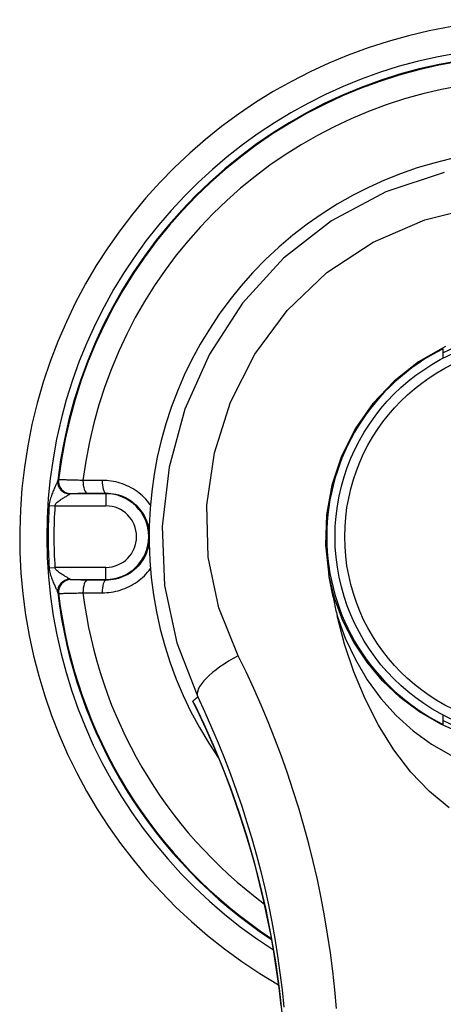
# Model space of a CAD drawing. Header units: inches. Extents: x 26 to 247, y 18 to 162.
# Tile 20 of 30: x 152.039 to 152.723, y 90.258 to 91.846. Entities that reach past the tile are written whole.
import ezdxf

# ---------------------------------------------------------------- set-up
doc = ezdxf.new("R2010")
doc.units = ezdxf.units.IN
doc.header["$MEASUREMENT"] = 0
doc.layers.add('Visible Edges(ANSI)', color=7, linetype='Continuous', lineweight=25)
doc.layers.add('Visible Tangent Edges(ANSI)', color=7, linetype='Continuous', lineweight=25)

msp = doc.modelspace()

# ---------------------------------------------------------------- linework, layer by layer
at = {"layer": 'Visible Edges(ANSI)'}
for p, q in [((152.7233, 91.3005), (152.7233, 91.3155)), ((152.7233, 90.7093), (152.7233, 90.7243))]:
    msp.add_line(p, q, dxfattribs=at)
at = {"layer": 'Visible Edges(ANSI)', "flags": 128}
for points in [[(152.727, 91.3193), (152.6833, 91.2944), (152.6439, 91.2634), (152.6095, 91.2271), (152.5809, 91.1864), (152.5588, 91.1423), (152.5432, 91.0956), (152.5346, 91.0474), (152.5329, 90.9987), (152.5382, 90.9504)], [(152.5382, 90.9504), (152.5387, 90.9477), (152.5392, 90.9449), (152.5397, 90.9422), (152.5403, 90.9394), (152.5408, 90.9367), (152.5413, 90.9339), (152.5419, 90.9312), (152.5424, 90.9284), (152.543, 90.9257), (152.5435, 90.9229), (152.5441, 90.9202), (152.5446, 90.9175), (152.5452, 90.9147), (152.5458, 90.912), (152.5464, 90.9092), (152.5469, 90.9065), (152.5475, 90.9037), (152.5481, 90.901), (152.5487, 90.8982), (152.5493, 90.8955), (152.55, 90.8928), (152.5506, 90.89), (152.5512, 90.8873), (152.5518, 90.8845)], [(152.7328, 90.5751), (152.701, 90.6012), (152.6711, 90.6324), (152.6435, 90.6683), (152.6185, 90.7083), (152.5969, 90.7505), (152.5788, 90.7942), (152.5638, 90.8389), (152.5518, 90.8845)], [(152.3208, 90.7434), (152.3365, 90.7105), (152.3517, 90.6765), (152.3662, 90.6414), (152.3801, 90.6053), (152.3932, 90.5682), (152.4055, 90.5301), (152.4168, 90.4911), (152.4272, 90.4513), (152.4366, 90.4106), (152.4449, 90.3691), (152.4521, 90.3266), (152.4581, 90.2834), (152.4629, 90.2395), (152.4664, 90.195), (152.4685, 90.1501), (152.4692, 90.1048)]]:
    msp.add_lwpolyline(points, dxfattribs=at)
at = {"layer": 'Visible Edges(ANSI)'}
msp.add_circle((152.8733, 91.0124), 0.3248, dxfattribs=at)
for radius, start, end in [(0.834, 299.9141, 240.0859), (0.625, 325.0605, 214.9395), (0.3325, 63.1831, 116.8169), (0.3382, 116.3321, 243.6679), (0.3325, 243.1831, 296.8169)]:
    msp.add_arc((152.8733, 91.0124), radius, start, end, dxfattribs=at)
at = {"layer": 'Visible Tangent Edges(ANSI)'}
for p, q in [((152.1021, 91.1038), (152.1014, 91.1036)), ((152.1209, 91.0816), (152.1216, 91.0818)), ((152.1785, 91.0816), (152.1209, 91.0816)), ((152.1785, 91.0826), (152.1785, 91.0816)), ((152.1785, 91.0816), (152.1785, 91.0619)), ((152.0869, 91.0625), (152.0962, 91.0619)), ((152.0962, 91.0619), (152.1785, 91.0619)), ((152.0869, 90.9622), (152.0962, 90.9628)), ((152.1785, 90.9628), (152.0962, 90.9628)), ((152.1785, 90.9432), (152.1785, 90.9628)), ((152.1216, 90.943), (152.1209, 90.9432)), ((152.1209, 90.9432), (152.1785, 90.9432)), ((152.1785, 90.9422), (152.1785, 90.9432)), ((152.1014, 90.9212), (152.1021, 90.921))]:
    msp.add_line(p, q, dxfattribs=at)
at = {"layer": 'Visible Tangent Edges(ANSI)', "flags": 128}
for points in [[(152.7246, 91.6001), (152.6304, 91.5685), (152.5429, 91.5221), (152.465, 91.4616), (152.3991, 91.389), (152.346, 91.307), (152.3062, 91.218), (152.2804, 91.1245), (152.2692, 91.0288), (152.2732, 90.9336), (152.2928, 90.8413), (152.3267, 90.7537)], [(152.392, 90.8202), (152.3611, 90.8975), (152.3438, 90.979), (152.3416, 91.0631), (152.3538, 91.1474), (152.3799, 91.2294), (152.4192, 91.3068), (152.4712, 91.3772), (152.5352, 91.4383), (152.6102, 91.4876), (152.6933, 91.5236), (152.7817, 91.5456)], [(152.1008, 91.1029), (152.1006, 91.1023), (152.1004, 91.1015), (152.1, 91.1007), (152.0996, 91.0997), (152.0991, 91.0985), (152.0985, 91.0973), (152.0979, 91.096), (152.0973, 91.0945), (152.0966, 91.093), (152.0959, 91.0915), (152.0952, 91.0898), (152.0944, 91.0881), (152.0936, 91.0863), (152.0929, 91.0845), (152.0921, 91.0826), (152.0914, 91.0807), (152.0906, 91.0786), (152.0899, 91.0766), (152.0892, 91.0744), (152.0885, 91.0722), (152.088, 91.0699), (152.0875, 91.0675), (152.0871, 91.065), (152.0869, 91.0625)], [(152.1014, 91.1036), (152.1014, 91.1036), (152.1014, 91.1036), (152.1014, 91.1036), (152.1013, 91.1036), (152.1013, 91.1036), (152.1013, 91.1035), (152.1013, 91.1035), (152.1012, 91.1035), (152.1012, 91.1035), (152.1012, 91.1035), (152.1012, 91.1034), (152.1011, 91.1034), (152.1011, 91.1034), (152.1011, 91.1033), (152.1011, 91.1033), (152.101, 91.1033), (152.101, 91.1032), (152.101, 91.1032), (152.101, 91.1031), (152.1009, 91.1031), (152.1009, 91.103), (152.1009, 91.103), (152.1009, 91.1029), (152.1008, 91.1029)], [(152.1415, 91.1031), (152.1388, 91.1031), (152.1362, 91.1032), (152.1336, 91.1033), (152.1311, 91.1034), (152.1287, 91.1034), (152.1263, 91.1035), (152.124, 91.1036), (152.1219, 91.1036), (152.1198, 91.1037), (152.1178, 91.1037), (152.1159, 91.1037), (152.1141, 91.1038), (152.1124, 91.1038), (152.1109, 91.1038), (152.1094, 91.1038), (152.1081, 91.1039), (152.1069, 91.1039), (152.1058, 91.1039), (152.1049, 91.1039), (152.1041, 91.1039), (152.1034, 91.1038), (152.1028, 91.1038), (152.1024, 91.1038), (152.1021, 91.1038)], [(152.1725, 91.1031), (152.1711, 91.1031), (152.1698, 91.1031), (152.1685, 91.1031), (152.1672, 91.1031), (152.1659, 91.1031), (152.1646, 91.1031), (152.1633, 91.1031), (152.162, 91.1031), (152.1607, 91.1031), (152.1594, 91.1031), (152.1582, 91.1031), (152.1569, 91.1031), (152.1556, 91.1031), (152.1543, 91.1031), (152.153, 91.1031), (152.1517, 91.1031), (152.1504, 91.1031), (152.1491, 91.1031), (152.1479, 91.1031), (152.1466, 91.1031), (152.1453, 91.1031), (152.144, 91.1031), (152.1428, 91.1031), (152.1415, 91.1031)], [(152.2502, 91.0639), (152.2479, 91.0669), (152.2455, 91.0698), (152.243, 91.0727), (152.2404, 91.0754), (152.2376, 91.078), (152.2348, 91.0805), (152.2319, 91.0829), (152.2288, 91.0852), (152.2257, 91.0874), (152.2225, 91.0894), (152.2192, 91.0913), (152.2158, 91.093), (152.2124, 91.0946), (152.2089, 91.0961), (152.2054, 91.0974), (152.2018, 91.0986), (152.1982, 91.0997), (152.1945, 91.1006), (152.1909, 91.1013), (152.1872, 91.102), (152.1835, 91.1025), (152.1798, 91.1028), (152.1761, 91.103), (152.1725, 91.1031)], [(152.0962, 91.0619), (152.0965, 91.0632), (152.0971, 91.0644), (152.0979, 91.0656), (152.0989, 91.0667), (152.1, 91.0678), (152.1012, 91.0688), (152.1025, 91.0698), (152.1038, 91.0708), (152.1051, 91.0717), (152.1065, 91.0726), (152.1078, 91.0735), (152.1092, 91.0743), (152.1105, 91.0751), (152.1118, 91.0759), (152.113, 91.0766), (152.1142, 91.0773), (152.1153, 91.078), (152.1164, 91.0786), (152.1173, 91.0792), (152.1182, 91.0798), (152.1189, 91.0802), (152.1195, 91.0806), (152.12, 91.081), (152.1203, 91.0813)], [(152.1203, 91.0813), (152.1204, 91.0813), (152.1204, 91.0813), (152.1204, 91.0813), (152.1204, 91.0814), (152.1205, 91.0814), (152.1205, 91.0814), (152.1205, 91.0814), (152.1205, 91.0815), (152.1206, 91.0815), (152.1206, 91.0815), (152.1206, 91.0815), (152.1206, 91.0815), (152.1207, 91.0815), (152.1207, 91.0815), (152.1207, 91.0816), (152.1207, 91.0816), (152.1208, 91.0816), (152.1208, 91.0816), (152.1208, 91.0816), (152.1208, 91.0816), (152.1209, 91.0816), (152.1209, 91.0816), (152.1209, 91.0816), (152.1209, 91.0816)], [(152.1216, 91.0818), (152.1218, 91.0818), (152.1221, 91.0819), (152.1225, 91.0819), (152.123, 91.0819), (152.1235, 91.082), (152.1242, 91.082), (152.125, 91.082), (152.1258, 91.0821), (152.1267, 91.0821), (152.1277, 91.0821), (152.1288, 91.0822), (152.13, 91.0822), (152.1312, 91.0822), (152.1325, 91.0822), (152.1339, 91.0823), (152.1354, 91.0823), (152.1369, 91.0823), (152.1385, 91.0823), (152.1401, 91.0824), (152.1418, 91.0824), (152.1435, 91.0824), (152.1453, 91.0824), (152.1472, 91.0824), (152.149, 91.0824)], [(152.149, 91.0824), (152.1502, 91.0825), (152.1515, 91.0825), (152.1527, 91.0825), (152.1539, 91.0825), (152.1551, 91.0825), (152.1563, 91.0825), (152.1575, 91.0825), (152.1588, 91.0825), (152.16, 91.0825), (152.1612, 91.0825), (152.1624, 91.0825), (152.1637, 91.0825), (152.1649, 91.0826), (152.1661, 91.0826), (152.1674, 91.0826), (152.1686, 91.0826), (152.1698, 91.0826), (152.1711, 91.0826), (152.1723, 91.0826), (152.1735, 91.0826), (152.1748, 91.0826), (152.176, 91.0826), (152.1773, 91.0826), (152.1785, 91.0826)], [(152.1785, 91.0826), (152.1826, 91.0825), (152.1866, 91.0822), (152.1906, 91.0817), (152.1947, 91.0808), (152.1986, 91.0798), (152.2026, 91.0785), (152.2064, 91.077), (152.2102, 91.0753), (152.2139, 91.0733), (152.2175, 91.0711), (152.2209, 91.0687), (152.2242, 91.066), (152.2273, 91.0631), (152.2302, 91.0601), (152.233, 91.0569), (152.2356, 91.0535), (152.238, 91.0499), (152.2401, 91.0463), (152.2421, 91.0425), (152.2439, 91.0386), (152.2454, 91.0346), (152.2466, 91.0306), (152.2476, 91.0264), (152.2484, 91.0222)], [(152.2483, 91.0026), (152.2476, 90.9984), (152.2466, 90.9942), (152.2454, 90.9901), (152.2439, 90.9861), (152.2422, 90.9822), (152.2402, 90.9784), (152.2381, 90.9747), (152.2357, 90.9712), (152.2332, 90.9678), (152.2304, 90.9646), (152.2274, 90.9616), (152.2243, 90.9588), (152.221, 90.9561), (152.2175, 90.9537), (152.2139, 90.9515), (152.2103, 90.9495), (152.2065, 90.9478), (152.2026, 90.9463), (152.1987, 90.945), (152.1947, 90.9439), (152.1907, 90.9431), (152.1866, 90.9426), (152.1826, 90.9422), (152.1785, 90.9422)], [(152.0869, 90.9622), (152.0871, 90.9598), (152.0875, 90.9573), (152.088, 90.9549), (152.0885, 90.9526), (152.0892, 90.9504), (152.0899, 90.9482), (152.0906, 90.9461), (152.0913, 90.9441), (152.0921, 90.9422), (152.0929, 90.9403), (152.0936, 90.9385), (152.0944, 90.9367), (152.0951, 90.935), (152.0959, 90.9334), (152.0966, 90.9318), (152.0973, 90.9303), (152.0979, 90.9288), (152.0985, 90.9275), (152.0991, 90.9263), (152.0996, 90.9251), (152.1, 90.9241), (152.1004, 90.9232), (152.1006, 90.9225), (152.1008, 90.9219)], [(152.1203, 90.9435), (152.12, 90.9438), (152.1195, 90.9441), (152.1189, 90.9446), (152.1182, 90.945), (152.1173, 90.9456), (152.1164, 90.9462), (152.1153, 90.9468), (152.1142, 90.9474), (152.113, 90.9482), (152.1117, 90.9489), (152.1105, 90.9497), (152.1091, 90.9505), (152.1078, 90.9513), (152.1064, 90.9522), (152.1051, 90.9531), (152.1037, 90.954), (152.1024, 90.955), (152.1012, 90.956), (152.1, 90.957), (152.0989, 90.9581), (152.0979, 90.9592), (152.0971, 90.9604), (152.0965, 90.9616), (152.0962, 90.9628)], [(152.1725, 90.9217), (152.1761, 90.9218), (152.1798, 90.922), (152.1835, 90.9223), (152.1872, 90.9228), (152.1909, 90.9234), (152.1946, 90.9242), (152.1982, 90.9251), (152.2018, 90.9262), (152.2054, 90.9274), (152.2089, 90.9287), (152.2124, 90.9302), (152.2159, 90.9318), (152.2192, 90.9336), (152.2225, 90.9355), (152.2258, 90.9375), (152.2289, 90.9396), (152.232, 90.9419), (152.2349, 90.9442), (152.2378, 90.9467), (152.2406, 90.9493), (152.2432, 90.952), (152.2457, 90.9548), (152.2481, 90.9578), (152.2504, 90.9608)], [(152.7558, 90.6938), (152.7193, 90.7097), (152.6851, 90.7296), (152.6536, 90.7531), (152.6253, 90.78), (152.6003, 90.8098), (152.5788, 90.8422), (152.5612, 90.8767), (152.5476, 90.913), (152.5383, 90.9514)], [(152.1209, 90.9432), (152.1209, 90.9432), (152.1209, 90.9432), (152.1209, 90.9432), (152.1208, 90.9432), (152.1208, 90.9432), (152.1208, 90.9432), (152.1208, 90.9432), (152.1207, 90.9432), (152.1207, 90.9432), (152.1207, 90.9432), (152.1207, 90.9432), (152.1206, 90.9433), (152.1206, 90.9433), (152.1206, 90.9433), (152.1206, 90.9433), (152.1205, 90.9433), (152.1205, 90.9434), (152.1205, 90.9434), (152.1205, 90.9434), (152.1204, 90.9434), (152.1204, 90.9434), (152.1204, 90.9435), (152.1204, 90.9435), (152.1203, 90.9435)], [(152.149, 90.9423), (152.1472, 90.9424), (152.1453, 90.9424), (152.1436, 90.9424), (152.1418, 90.9424), (152.1401, 90.9424), (152.1385, 90.9424), (152.1369, 90.9425), (152.1354, 90.9425), (152.1339, 90.9425), (152.1326, 90.9425), (152.1312, 90.9426), (152.13, 90.9426), (152.1288, 90.9426), (152.1277, 90.9427), (152.1267, 90.9427), (152.1258, 90.9427), (152.125, 90.9428), (152.1242, 90.9428), (152.1235, 90.9428), (152.123, 90.9429), (152.1225, 90.9429), (152.1221, 90.9429), (152.1218, 90.943), (152.1216, 90.943)], [(152.1785, 90.9422), (152.1773, 90.9422), (152.176, 90.9422), (152.1748, 90.9422), (152.1735, 90.9422), (152.1723, 90.9422), (152.1711, 90.9422), (152.1698, 90.9422), (152.1686, 90.9422), (152.1674, 90.9422), (152.1661, 90.9422), (152.1649, 90.9422), (152.1637, 90.9422), (152.1624, 90.9422), (152.1612, 90.9423), (152.16, 90.9423), (152.1588, 90.9423), (152.1575, 90.9423), (152.1563, 90.9423), (152.1551, 90.9423), (152.1539, 90.9423), (152.1527, 90.9423), (152.1515, 90.9423), (152.1502, 90.9423), (152.149, 90.9423)], [(152.1008, 90.9219), (152.1009, 90.9219), (152.1009, 90.9218), (152.1009, 90.9218), (152.1009, 90.9217), (152.101, 90.9217), (152.101, 90.9216), (152.101, 90.9216), (152.101, 90.9215), (152.1011, 90.9215), (152.1011, 90.9215), (152.1011, 90.9214), (152.1011, 90.9214), (152.1012, 90.9214), (152.1012, 90.9213), (152.1012, 90.9213), (152.1012, 90.9213), (152.1013, 90.9213), (152.1013, 90.9212), (152.1013, 90.9212), (152.1013, 90.9212), (152.1014, 90.9212), (152.1014, 90.9212), (152.1014, 90.9212), (152.1014, 90.9212)], [(152.1021, 90.921), (152.1024, 90.921), (152.1028, 90.921), (152.1034, 90.9209), (152.1041, 90.9209), (152.1049, 90.9209), (152.1058, 90.9209), (152.1069, 90.9209), (152.1081, 90.9209), (152.1095, 90.9209), (152.1109, 90.921), (152.1125, 90.921), (152.1141, 90.921), (152.1159, 90.921), (152.1178, 90.9211), (152.1198, 90.9211), (152.1219, 90.9212), (152.1241, 90.9212), (152.1263, 90.9213), (152.1287, 90.9213), (152.1311, 90.9214), (152.1336, 90.9215), (152.1362, 90.9216), (152.1388, 90.9216), (152.1415, 90.9217)], [(152.1415, 90.9217), (152.1428, 90.9217), (152.144, 90.9217), (152.1453, 90.9217), (152.1466, 90.9217), (152.1479, 90.9217), (152.1491, 90.9217), (152.1504, 90.9217), (152.1517, 90.9217), (152.153, 90.9217), (152.1543, 90.9217), (152.1556, 90.9217), (152.1569, 90.9217), (152.1582, 90.9217), (152.1594, 90.9217), (152.1607, 90.9217), (152.162, 90.9217), (152.1633, 90.9217), (152.1646, 90.9217), (152.1659, 90.9217), (152.1672, 90.9217), (152.1685, 90.9217), (152.1698, 90.9217), (152.1711, 90.9217), (152.1725, 90.9217)], [(152.5518, 90.8846), (152.565, 90.8485), (152.5813, 90.814), (152.6006, 90.7816), (152.6226, 90.7514), (152.6473, 90.7239), (152.6745, 90.6993), (152.704, 90.6778), (152.7354, 90.6598)], [(152.5506, 90.2513), (152.5479, 90.2813), (152.5447, 90.3113), (152.5409, 90.3411), (152.5365, 90.3708), (152.5315, 90.4004), (152.526, 90.4298), (152.5199, 90.459), (152.5132, 90.488), (152.506, 90.5169), (152.4982, 90.5456), (152.4899, 90.5741), (152.4811, 90.6024), (152.4717, 90.6306), (152.4618, 90.6584), (152.4514, 90.6861), (152.4405, 90.7135), (152.4291, 90.7406), (152.4172, 90.7675), (152.4048, 90.794), (152.392, 90.8202)], [(152.3267, 90.7537), (152.3264, 90.7534), (152.3261, 90.7531), (152.3258, 90.7529), (152.3254, 90.7526), (152.3251, 90.7523), (152.3248, 90.752), (152.3245, 90.7517), (152.3241, 90.7515), (152.3238, 90.7512), (152.3235, 90.7509), (152.3232, 90.7506), (152.3229, 90.7504), (152.3225, 90.7501), (152.3222, 90.7498), (152.3219, 90.7495), (152.3216, 90.7493), (152.3212, 90.749), (152.3209, 90.7487), (152.3206, 90.7484), (152.3203, 90.7482), (152.32, 90.7479), (152.3196, 90.7476), (152.3193, 90.7473), (152.319, 90.7471)], [(152.3208, 90.7434), (152.3207, 90.7436), (152.3206, 90.7437), (152.3205, 90.7439), (152.3205, 90.744), (152.3204, 90.7442), (152.3203, 90.7443), (152.3202, 90.7445), (152.3202, 90.7446), (152.3201, 90.7448), (152.32, 90.7449), (152.3199, 90.7451), (152.3199, 90.7452), (152.3198, 90.7454), (152.3197, 90.7455), (152.3196, 90.7457), (152.3196, 90.7458), (152.3195, 90.746), (152.3194, 90.7462), (152.3194, 90.7463), (152.3193, 90.7465), (152.3192, 90.7466), (152.3191, 90.7468), (152.3191, 90.7469), (152.319, 90.7471)], [(152.4614, 90.2553), (152.458, 90.2846), (152.4541, 90.3137), (152.4496, 90.3424), (152.4446, 90.3708), (152.4391, 90.3987), (152.4332, 90.4263), (152.4267, 90.4535), (152.4198, 90.4803), (152.4125, 90.5067), (152.4047, 90.5327), (152.3965, 90.5583), (152.3879, 90.5835), (152.379, 90.6083), (152.3698, 90.6325), (152.3602, 90.6564), (152.3503, 90.6797), (152.3401, 90.7026), (152.3297, 90.7251), (152.319, 90.7471)], [(152.3267, 90.7537), (152.3382, 90.7293), (152.3492, 90.7046), (152.3599, 90.6797), (152.37, 90.6545), (152.3798, 90.6291), (152.3891, 90.6034), (152.3979, 90.5775), (152.4063, 90.5514), (152.4142, 90.5251), (152.4216, 90.4986), (152.4285, 90.472), (152.4349, 90.4452), (152.4409, 90.4182), (152.4463, 90.391), (152.4513, 90.3638), (152.4557, 90.3363), (152.4596, 90.3087), (152.4631, 90.281), (152.466, 90.2533)]]:
    msp.add_lwpolyline(points, dxfattribs=at)
at = {"layer": 'Visible Tangent Edges(ANSI)'}
msp.add_circle((152.8733, 91.0124), 0.3091, dxfattribs=at)
for centre, radius, start, end in [((152.8733, 91.0124), 0.7902, 302.4711, 237.5289), ((152.8733, 91.0124), 0.7778, 96.6798, 173.3202), ((152.8733, 91.0124), 0.7766, 96.7579, 173.2421), ((152.8733, 91.0124), 0.7374, 97.0627, 172.9373), ((152.1785, 91.0124), 0.0692, 270, 90), ((152.8733, 91.0124), 0.788, 176.3514, 183.6486), ((152.8733, 91.0124), 0.7787, 176.3514, 183.6486), ((152.1785, 91.0124), 0.0496, 270, 90), ((152.8733, 91.0124), 0.7778, 186.6798, 236.6866), ((152.8733, 91.0124), 0.7766, 186.7579, 236.6051), ((152.8733, 91.0124), 0.7374, 187.0627, 233.497)]:
    msp.add_arc(centre, radius, start, end, dxfattribs=at)
for centre, major_axis, ratio, start_param, end_param in [((152.1203, 91.1006), (-0.0177, 0.0087), 0.976901, 0.346873, 2.017675), ((152.1209, 91.1013), (0.0044, -0.0192), 0.997018, 4.368236, 6.055061), ((152.1216, 91.1015), (0.0044, -0.0192), 0.997017, 4.367948, 6.055085), ((152.149, 91.1021), (0.0001, -0.0197), 0.383204, 4.662134, 6.264289), ((152.1785, 91.1023), (0.0001, -0.0197), 0.308135, 4.67076, 6.264839), ((152.1203, 90.9242), (-0.0177, -0.0087), 0.976901, 4.26551, 5.936313), ((152.1209, 90.9235), (0.0044, 0.0192), 0.997018, 0.228124, 1.914949), ((152.1216, 90.9233), (0.0044, 0.0192), 0.997017, 0.2281, 1.915237), ((152.149, 90.9227), (0.0001, 0.0197), 0.383204, 0.018896, 1.621052), ((152.1785, 90.9225), (0.0001, 0.0197), 0.308135, 0.018346, 1.612425), ((152.4157, 90.7958), (-0.0887, -0.0427), 0.330309, 4.821764, 6.264694)]:
    msp.add_ellipse(centre, major_axis=major_axis, ratio=ratio, start_param=start_param, end_param=end_param, dxfattribs=at)

doc.saveas('drawing.dxf')
